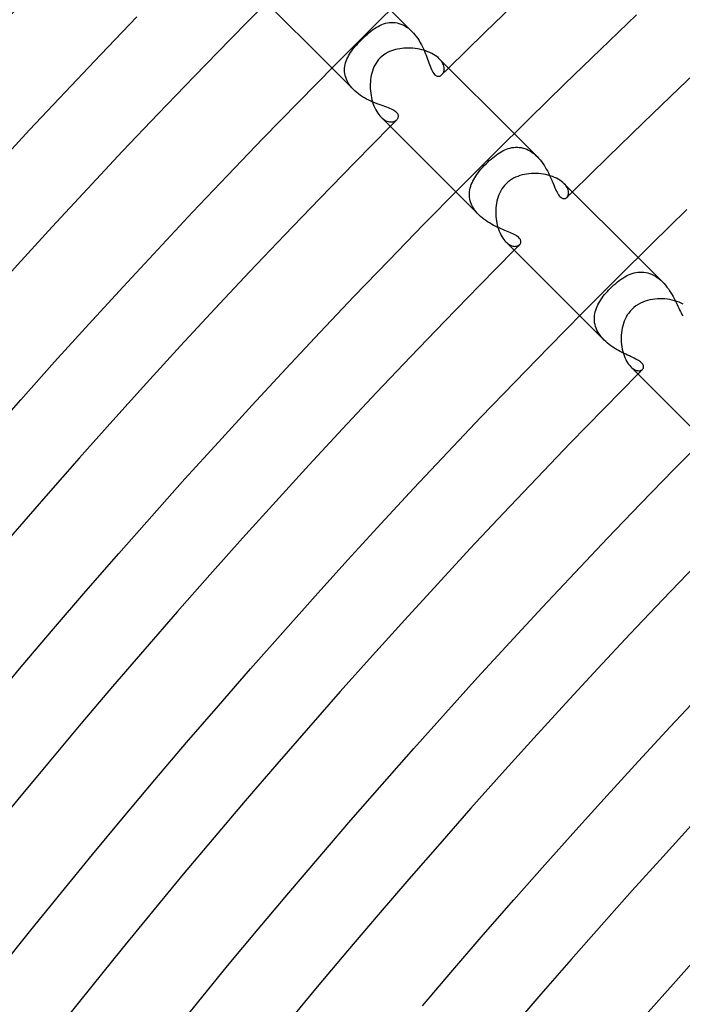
# Model space of a CAD drawing. Header units: millimetres. Extents: x -485 to 485, y -485 to 485.
# Tile 56 of 110: x -303 to -271, y 240 to 287. Entities that reach past the tile are written whole.
import ezdxf

# ---------------------------------------------------------------- set-up
doc = ezdxf.new("R2010")
doc.units = ezdxf.units.MM
doc.layers.add('HIDDEN', color=7, linetype='Continuous')
doc.layers.add('THICK', color=7, linetype='Continuous')

msp = doc.modelspace()

# ---------------------------------------------------------------- linework, layer by layer
at = {"layer": 'HIDDEN'}
for p, q in [((-283.915, 286.744), (-284.961, 287.789)), ((-285.818, 286.814), (-285.729, 286.876)), ((-285.729, 286.876), (-285.641, 286.933)), ((-285.641, 286.933), (-285.553, 286.984)), ((-285.553, 286.984), (-285.464, 287.03)), ((-285.464, 287.03), (-285.374, 287.071)), ((-285.374, 287.071), (-285.284, 287.105)), ((-285.284, 287.105), (-285.192, 287.134)), ((-285.192, 287.134), (-285.1, 287.155)), ((-285.1, 287.155), (-285.007, 287.17)), ((-285.007, 287.17), (-284.914, 287.178)), ((-284.914, 287.178), (-284.82, 287.178)), ((-284.82, 287.178), (-284.726, 287.17)), ((-284.726, 287.17), (-284.632, 287.155)), ((-284.632, 287.155), (-284.538, 287.131)), ((-284.538, 287.131), (-284.443, 287.099)), ((-284.443, 287.099), (-284.35, 287.059)), ((-284.35, 287.059), (-284.259, 287.011)), ((-284.259, 287.011), (-284.17, 286.955)), ((-284.17, 286.955), (-284.082, 286.892)), ((-284.082, 286.892), (-283.997, 286.821)), ((-286.425, 286.271), (-286.349, 286.349)), ((-286.349, 286.349), (-286.26, 286.436)), ((-286.26, 286.436), (-286.171, 286.519)), ((-286.171, 286.519), (-286.082, 286.599)), ((-286.082, 286.599), (-285.994, 286.675)), ((-285.994, 286.675), (-285.906, 286.747)), ((-285.906, 286.747), (-285.818, 286.814)), ((-283.997, 286.821), (-283.915, 286.744)), ((-283.915, 286.744), (-283.838, 286.662)), ((-283.838, 286.662), (-283.764, 286.575)), ((-283.764, 286.575), (-283.694, 286.484)), ((-283.694, 286.484), (-283.627, 286.39)), ((-283.627, 286.39), (-283.565, 286.292)), ((-286.831, 285.794), (-286.771, 285.874)), ((-286.771, 285.874), (-286.708, 285.954)), ((-286.708, 285.954), (-286.641, 286.034)), ((-286.641, 286.034), (-286.572, 286.113)), ((-286.572, 286.113), (-286.5, 286.193)), ((-286.5, 286.193), (-286.425, 286.271)), ((-283.565, 286.292), (-283.506, 286.193)), ((-283.506, 286.193), (-283.451, 286.092)), ((-283.451, 286.092), (-283.399, 285.991)), ((-283.399, 285.991), (-283.351, 285.889)), ((-283.351, 285.889), (-283.305, 285.787)), ((-287.066, 285.386), (-287.028, 285.469)), ((-287.028, 285.469), (-286.986, 285.551)), ((-286.986, 285.551), (-286.938, 285.632)), ((-286.938, 285.632), (-286.887, 285.713)), ((-286.887, 285.713), (-286.831, 285.794)), ((-283.305, 285.787), (-283.263, 285.686)), ((-283.263, 285.686), (-283.223, 285.587)), ((-283.223, 285.587), (-283.186, 285.49)), ((-283.186, 285.49), (-283.151, 285.396)), ((-283.151, 285.396), (-283.118, 285.305)), ((-282.527, 285.352), (-282.582, 285.411)), ((-286.744, 283.915), (-287.789, 284.961)), ((-287.179, 284.87), (-287.175, 284.958)), ((-287.175, 284.958), (-287.165, 285.045)), ((-287.165, 285.045), (-287.149, 285.132)), ((-287.149, 285.132), (-287.127, 285.217)), ((-287.127, 285.217), (-287.099, 285.302)), ((-287.099, 285.302), (-287.066, 285.386)), ((-283.118, 285.305), (-283.086, 285.218)), ((-283.086, 285.218), (-283.055, 285.134)), ((-283.055, 285.134), (-283.025, 285.054)), ((-283.025, 285.054), (-282.994, 284.975)), ((-282.994, 284.975), (-282.961, 284.899)), ((-282.48, 285.292), (-282.527, 285.352)), ((-282.439, 285.231), (-282.48, 285.292)), ((-282.407, 285.171), (-282.439, 285.231)), ((-282.381, 285.111), (-282.407, 285.171)), ((-282.363, 285.053), (-282.381, 285.111)), ((-282.351, 284.996), (-282.363, 285.053)), ((-282.345, 284.941), (-282.351, 284.996)), ((-282.346, 284.889), (-282.345, 284.941)), ((-287.176, 284.781), (-287.179, 284.87)), ((-287.166, 284.692), (-287.176, 284.781)), ((-287.148, 284.603), (-287.166, 284.692)), ((-287.124, 284.513), (-287.148, 284.603)), ((-287.092, 284.424), (-287.124, 284.513)), ((-282.961, 284.899), (-282.927, 284.828)), ((-282.927, 284.828), (-282.89, 284.763)), ((-282.89, 284.763), (-282.852, 284.705)), ((-282.852, 284.705), (-282.812, 284.657)), ((-282.812, 284.657), (-282.771, 284.619)), ((-282.771, 284.619), (-282.729, 284.592)), ((-282.729, 284.592), (-282.686, 284.574)), ((-282.686, 284.574), (-282.643, 284.566)), ((-282.643, 284.566), (-282.601, 284.567)), ((-282.601, 284.567), (-282.56, 284.576)), ((-282.56, 284.576), (-282.521, 284.592)), ((-282.521, 284.592), (-282.485, 284.615)), ((-282.485, 284.615), (-282.452, 284.643)), ((-282.452, 284.643), (-282.425, 284.674)), ((-282.425, 284.674), (-282.401, 284.709)), ((-282.401, 284.709), (-282.38, 284.749)), ((-282.38, 284.749), (-282.364, 284.792)), ((-282.364, 284.792), (-282.353, 284.839)), ((-282.353, 284.839), (-282.346, 284.889)), ((-287.052, 284.335), (-287.092, 284.424)), ((-287.004, 284.247), (-287.052, 284.335)), ((-286.95, 284.161), (-287.004, 284.247)), ((-286.888, 284.077), (-286.95, 284.161)), ((-286.819, 283.996), (-286.888, 284.077)), ((-286.744, 283.916), (-286.819, 283.996)), ((-286.665, 283.84), (-286.744, 283.916)), ((-286.581, 283.769), (-286.665, 283.84)), ((-286.493, 283.7), (-286.581, 283.769)), ((-286.401, 283.635), (-286.493, 283.7)), ((-286.306, 283.573), (-286.401, 283.635)), ((-286.208, 283.514), (-286.306, 283.573)), ((-286.108, 283.459), (-286.208, 283.514)), ((-286.008, 283.408), (-286.108, 283.459)), ((-285.907, 283.359), (-286.008, 283.408)), ((-285.805, 283.313), (-285.907, 283.359)), ((-285.704, 283.27), (-285.805, 283.313)), ((-285.603, 283.23), (-285.704, 283.27)), ((-285.504, 283.191), (-285.603, 283.23)), ((-285.408, 283.155), (-285.504, 283.191)), ((-285.313, 283.121), (-285.408, 283.155)), ((-285.223, 283.088), (-285.313, 283.121)), ((-285.136, 283.056), (-285.223, 283.088)), ((-285.053, 283.025), (-285.136, 283.056)), ((-284.976, 282.994), (-285.053, 283.025)), ((-285.411, 282.582), (-285.351, 282.527)), ((-285.351, 282.527), (-285.29, 282.479)), ((-284.905, 282.963), (-284.976, 282.994)), ((-284.841, 282.933), (-284.905, 282.963)), ((-284.784, 282.903), (-284.841, 282.933)), ((-284.734, 282.873), (-284.784, 282.903)), ((-284.691, 282.841), (-284.734, 282.873)), ((-284.654, 282.809), (-284.691, 282.841)), ((-284.624, 282.776), (-284.654, 282.809)), ((-284.6, 282.743), (-284.624, 282.776)), ((-284.583, 282.709), (-284.6, 282.743)), ((-284.599, 282.509), (-284.583, 282.541)), ((-284.571, 282.675), (-284.583, 282.709)), ((-284.583, 282.541), (-284.572, 282.573)), ((-284.572, 282.573), (-284.566, 282.607)), ((-284.566, 282.641), (-284.571, 282.675)), ((-284.566, 282.607), (-284.566, 282.641)), ((-285.29, 282.479), (-285.229, 282.438)), ((-285.229, 282.438), (-285.169, 282.406)), ((-285.169, 282.406), (-285.11, 282.381)), ((-285.11, 282.381), (-285.052, 282.362)), ((-285.052, 282.362), (-284.996, 282.351)), ((-284.996, 282.351), (-284.941, 282.346)), ((-284.941, 282.346), (-284.889, 282.346)), ((-284.889, 282.346), (-284.84, 282.352)), ((-284.84, 282.352), (-284.793, 282.364)), ((-284.793, 282.364), (-284.75, 282.38)), ((-284.75, 282.38), (-284.71, 282.4)), ((-284.71, 282.4), (-284.674, 282.425)), ((-284.674, 282.425), (-284.643, 282.452)), ((-284.643, 282.452), (-284.619, 282.48)), ((-284.619, 282.48), (-284.599, 282.509)), ((-277.836, 280.664), (-278.95, 281.778)), ((-279.147, 281.079), (-279.059, 281.098)), ((-279.059, 281.098), (-278.971, 281.111)), ((-278.971, 281.111), (-278.881, 281.118)), ((-278.881, 281.118), (-278.791, 281.119)), ((-278.791, 281.119), (-278.701, 281.112)), ((-278.701, 281.112), (-278.61, 281.099)), ((-278.61, 281.099), (-278.52, 281.079)), ((-279.991, 280.609), (-279.909, 280.676)), ((-279.909, 280.676), (-279.827, 280.738)), ((-279.827, 280.738), (-279.744, 280.797)), ((-279.744, 280.797), (-279.66, 280.851)), ((-279.66, 280.851), (-279.576, 280.901)), ((-279.576, 280.901), (-279.492, 280.947)), ((-279.492, 280.947), (-279.407, 280.987)), ((-279.407, 280.987), (-279.321, 281.023)), ((-279.321, 281.023), (-279.234, 281.054)), ((-279.234, 281.054), (-279.147, 281.079)), ((-278.52, 281.079), (-278.43, 281.052)), ((-278.43, 281.052), (-278.34, 281.017)), ((-278.34, 281.017), (-278.252, 280.975)), ((-278.252, 280.975), (-278.164, 280.926)), ((-278.164, 280.926), (-278.078, 280.869)), ((-278.078, 280.869), (-277.995, 280.807)), ((-277.995, 280.807), (-277.914, 280.738)), ((-277.914, 280.738), (-277.836, 280.664)), ((-277.836, 280.664), (-277.762, 280.587)), ((-280.559, 280.051), (-280.482, 280.139)), ((-280.482, 280.139), (-280.4, 280.227)), ((-280.4, 280.227), (-280.314, 280.314)), ((-280.314, 280.314), (-280.235, 280.392)), ((-280.235, 280.392), (-280.155, 280.467)), ((-280.155, 280.467), (-280.073, 280.54)), ((-280.073, 280.54), (-279.991, 280.609)), ((-277.762, 280.587), (-277.692, 280.506)), ((-277.692, 280.506), (-277.625, 280.421)), ((-277.625, 280.421), (-277.561, 280.334)), ((-277.561, 280.334), (-277.501, 280.244)), ((-277.501, 280.244), (-277.443, 280.152)), ((-277.443, 280.152), (-277.389, 280.059)), ((-280.865, 279.638), (-280.814, 279.718)), ((-280.814, 279.718), (-280.758, 279.798)), ((-280.758, 279.798), (-280.697, 279.881)), ((-280.697, 279.881), (-280.631, 279.965)), ((-280.631, 279.965), (-280.559, 280.051)), ((-277.389, 280.059), (-277.337, 279.965)), ((-277.337, 279.965), (-277.289, 279.87)), ((-277.289, 279.87), (-277.243, 279.776)), ((-277.243, 279.776), (-277.199, 279.682)), ((-277.199, 279.682), (-277.157, 279.589)), ((-281.081, 279.135), (-281.057, 279.222)), ((-281.057, 279.222), (-281.028, 279.308)), ((-281.028, 279.308), (-280.994, 279.392)), ((-280.994, 279.392), (-280.955, 279.475)), ((-280.955, 279.475), (-280.912, 279.557)), ((-280.912, 279.557), (-280.865, 279.638)), ((-277.157, 279.589), (-277.118, 279.498)), ((-277.118, 279.498), (-277.08, 279.408)), ((-277.08, 279.408), (-277.043, 279.321)), ((-277.043, 279.321), (-277.008, 279.236)), ((-277.008, 279.236), (-276.973, 279.154)), ((-276.465, 279.288), (-276.52, 279.349)), ((-276.418, 279.227), (-276.465, 279.288)), ((-276.379, 279.167), (-276.418, 279.227)), ((-280.664, 277.836), (-281.778, 278.95)), ((-281.119, 278.871), (-281.112, 278.96)), ((-281.118, 278.782), (-281.119, 278.871)), ((-281.112, 278.692), (-281.118, 278.782)), ((-281.112, 278.96), (-281.1, 279.048)), ((-281.1, 279.048), (-281.081, 279.135)), ((-276.973, 279.154), (-276.939, 279.076)), ((-276.939, 279.076), (-276.905, 279.002)), ((-276.905, 279.002), (-276.87, 278.933)), ((-276.87, 278.933), (-276.835, 278.87)), ((-276.835, 278.87), (-276.8, 278.814)), ((-276.8, 278.814), (-276.765, 278.764)), ((-276.765, 278.764), (-276.729, 278.722)), ((-276.729, 278.722), (-276.692, 278.687)), ((-276.389, 278.685), (-276.363, 278.715)), ((-276.349, 279.106), (-276.379, 279.167)), ((-276.363, 278.715), (-276.341, 278.751)), ((-276.327, 279.048), (-276.349, 279.106)), ((-276.341, 278.751), (-276.324, 278.792)), ((-276.312, 278.991), (-276.327, 279.048)), ((-276.324, 278.792), (-276.311, 278.836)), ((-276.305, 278.936), (-276.312, 278.991)), ((-276.311, 278.836), (-276.305, 278.885)), ((-276.305, 278.885), (-276.305, 278.936)), ((-281.098, 278.602), (-281.112, 278.692)), ((-281.077, 278.512), (-281.098, 278.602)), ((-281.049, 278.423), (-281.077, 278.512)), ((-281.014, 278.334), (-281.049, 278.423)), ((-280.972, 278.247), (-281.014, 278.334)), ((-280.923, 278.16), (-280.972, 278.247)), ((-276.692, 278.687), (-276.654, 278.659)), ((-276.654, 278.659), (-276.617, 278.64)), ((-276.617, 278.64), (-276.582, 278.628)), ((-276.582, 278.628), (-276.548, 278.623)), ((-276.548, 278.623), (-276.516, 278.623)), ((-276.516, 278.623), (-276.487, 278.628)), ((-276.487, 278.628), (-276.461, 278.637)), ((-276.461, 278.637), (-276.435, 278.649)), ((-276.435, 278.649), (-276.411, 278.665)), ((-276.411, 278.665), (-276.389, 278.685)), ((-280.867, 278.075), (-280.923, 278.16)), ((-280.805, 277.992), (-280.867, 278.075)), ((-280.737, 277.912), (-280.805, 277.992)), ((-280.664, 277.835), (-280.737, 277.912)), ((-280.586, 277.762), (-280.664, 277.835)), ((-280.505, 277.691), (-280.586, 277.762)), ((-280.419, 277.624), (-280.505, 277.691)), ((-280.331, 277.559), (-280.419, 277.624)), ((-280.241, 277.499), (-280.331, 277.559)), ((-280.149, 277.441), (-280.241, 277.499)), ((-280.055, 277.387), (-280.149, 277.441)), ((-279.961, 277.335), (-280.055, 277.387)), ((-279.866, 277.286), (-279.961, 277.335)), ((-279.772, 277.241), (-279.866, 277.286)), ((-279.679, 277.197), (-279.772, 277.241)), ((-279.587, 277.156), (-279.679, 277.197)), ((-279.497, 277.118), (-279.587, 277.156)), ((-279.41, 277.081), (-279.497, 277.118)), ((-279.325, 277.045), (-279.41, 277.081)), ((-279.244, 277.011), (-279.325, 277.045)), ((-279.165, 276.978), (-279.244, 277.011)), ((-279.09, 276.945), (-279.165, 276.978)), ((-279.019, 276.913), (-279.09, 276.945)), ((-278.952, 276.88), (-279.019, 276.913)), ((-278.89, 276.847), (-278.952, 276.88)), ((-278.833, 276.813), (-278.89, 276.847)), ((-278.783, 276.779), (-278.833, 276.813)), ((-279.349, 276.521), (-279.293, 276.469)), ((-279.293, 276.469), (-279.236, 276.424)), ((-279.236, 276.424), (-279.179, 276.386)), ((-279.179, 276.386), (-279.123, 276.356)), ((-279.123, 276.356), (-279.068, 276.333)), ((-279.068, 276.333), (-279.014, 276.317)), ((-279.014, 276.317), (-278.962, 276.308)), ((-278.866, 276.307), (-278.822, 276.315)), ((-278.822, 276.315), (-278.782, 276.327)), ((-278.739, 276.745), (-278.783, 276.779)), ((-278.782, 276.327), (-278.745, 276.344)), ((-278.745, 276.344), (-278.713, 276.365)), ((-278.703, 276.71), (-278.739, 276.745)), ((-278.713, 276.365), (-278.685, 276.389)), ((-278.673, 276.674), (-278.703, 276.71)), ((-278.685, 276.389), (-278.664, 276.414)), ((-278.65, 276.639), (-278.673, 276.674)), ((-278.664, 276.414), (-278.647, 276.44)), ((-278.634, 276.603), (-278.65, 276.639)), ((-278.647, 276.44), (-278.633, 276.469)), ((-278.625, 276.567), (-278.634, 276.603)), ((-278.633, 276.469), (-278.625, 276.5)), ((-278.622, 276.533), (-278.625, 276.567)), ((-278.625, 276.5), (-278.622, 276.533)), ((-278.962, 276.308), (-278.913, 276.304)), ((-278.913, 276.304), (-278.866, 276.307)), ((-271.754, 274.583), (-272.94, 275.768)), ((-273.497, 274.871), (-273.407, 274.915)), ((-273.407, 274.915), (-273.316, 274.953)), ((-273.316, 274.953), (-273.224, 274.986)), ((-273.224, 274.986), (-273.132, 275.013)), ((-273.132, 275.013), (-273.039, 275.035)), ((-273.039, 275.035), (-272.945, 275.049)), ((-272.945, 275.049), (-272.85, 275.057)), ((-272.85, 275.057), (-272.755, 275.058)), ((-272.755, 275.058), (-272.66, 275.052)), ((-272.66, 275.052), (-272.565, 275.038)), ((-272.565, 275.038), (-272.469, 275.017)), ((-272.469, 275.017), (-272.375, 274.988)), ((-272.375, 274.988), (-272.28, 274.951)), ((-272.28, 274.951), (-272.187, 274.907)), ((-272.187, 274.907), (-272.095, 274.855)), ((-274.193, 274.356), (-274.108, 274.433)), ((-274.108, 274.433), (-274.023, 274.508)), ((-274.023, 274.508), (-273.937, 274.579)), ((-273.937, 274.579), (-273.851, 274.646)), ((-273.851, 274.646), (-273.763, 274.709)), ((-273.763, 274.709), (-273.675, 274.768)), ((-273.675, 274.768), (-273.586, 274.822)), ((-273.586, 274.822), (-273.497, 274.871)), ((-272.095, 274.855), (-272.006, 274.796)), ((-272.006, 274.796), (-271.919, 274.731)), ((-271.919, 274.731), (-271.835, 274.659)), ((-271.835, 274.659), (-271.753, 274.582)), ((-271.753, 274.582), (-271.677, 274.501)), ((-271.677, 274.501), (-271.604, 274.417)), ((-271.604, 274.417), (-271.534, 274.33)), ((-274.623, 273.88), (-274.56, 273.961)), ((-274.56, 273.961), (-274.493, 274.041)), ((-274.493, 274.041), (-274.423, 274.12)), ((-274.423, 274.12), (-274.35, 274.198)), ((-274.35, 274.198), (-274.275, 274.275)), ((-274.275, 274.275), (-274.193, 274.356)), ((-271.534, 274.33), (-271.468, 274.239)), ((-271.468, 274.239), (-271.405, 274.147)), ((-271.405, 274.147), (-271.345, 274.053)), ((-271.345, 274.053), (-271.289, 273.958)), ((-271.289, 273.958), (-271.235, 273.863)), ((-274.925, 273.384), (-274.885, 273.468)), ((-274.885, 273.468), (-274.841, 273.551)), ((-274.841, 273.551), (-274.793, 273.634)), ((-274.793, 273.634), (-274.74, 273.717)), ((-274.74, 273.717), (-274.684, 273.799)), ((-274.684, 273.799), (-274.623, 273.88)), ((-271.235, 273.863), (-271.185, 273.767)), ((-271.185, 273.767), (-271.136, 273.673)), ((-271.136, 273.673), (-271.091, 273.58)), ((-271.091, 273.58), (-271.047, 273.488)), ((-271.047, 273.488), (-271.005, 273.399)), ((-275.048, 272.952), (-275.034, 273.04)), ((-275.034, 273.04), (-275.015, 273.127)), ((-275.015, 273.127), (-274.99, 273.213)), ((-274.99, 273.213), (-274.96, 273.299)), ((-274.96, 273.299), (-274.925, 273.384)), ((-271.005, 273.399), (-270.964, 273.311)), ((-270.964, 273.311), (-270.924, 273.228)), ((-270.924, 273.228), (-270.886, 273.147)), ((-270.886, 273.147), (-270.847, 273.072)), ((-270.847, 273.072), (-270.81, 273.001)), ((-270.81, 273.001), (-270.772, 272.936)), ((-274.583, 271.754), (-275.768, 272.94)), ((-275.058, 272.775), (-275.056, 272.864)), ((-275.054, 272.686), (-275.058, 272.775)), ((-275.056, 272.864), (-275.048, 272.952)), ((-275.044, 272.597), (-275.054, 272.686)), ((-275.026, 272.508), (-275.044, 272.597)), ((-275.003, 272.42), (-275.026, 272.508)), ((-274.972, 272.331), (-275.003, 272.42)), ((-274.934, 272.243), (-274.972, 272.331)), ((-274.891, 272.157), (-274.934, 272.243)), ((-274.84, 272.072), (-274.891, 272.157)), ((-274.784, 271.989), (-274.84, 272.072)), ((-274.722, 271.908), (-274.784, 271.989)), ((-274.654, 271.829), (-274.722, 271.908)), ((-274.582, 271.753), (-274.654, 271.829)), ((-274.505, 271.68), (-274.582, 271.753)), ((-274.424, 271.61), (-274.505, 271.68)), ((-274.341, 271.543), (-274.424, 271.61)), ((-274.254, 271.479), (-274.341, 271.543)), ((-274.166, 271.418), (-274.254, 271.479)), ((-274.076, 271.36), (-274.166, 271.418)), ((-273.984, 271.305), (-274.076, 271.36)), ((-273.893, 271.252), (-273.984, 271.305)), ((-273.801, 271.203), (-273.893, 271.252)), ((-273.71, 271.155), (-273.801, 271.203)), ((-273.62, 271.11), (-273.71, 271.155)), ((-273.531, 271.067), (-273.62, 271.11)), ((-273.445, 271.026), (-273.531, 271.067)), ((-273.36, 270.986), (-273.445, 271.026)), ((-273.277, 270.948), (-273.36, 270.986)), ((-273.198, 270.91), (-273.277, 270.948)), ((-273.122, 270.873), (-273.198, 270.91)), ((-273.051, 270.836), (-273.122, 270.873)), ((-272.984, 270.8), (-273.051, 270.836)), ((-272.923, 270.764), (-272.984, 270.8)), ((-272.868, 270.727), (-272.923, 270.764)), ((-272.819, 270.691), (-272.868, 270.727)), ((-272.777, 270.655), (-272.819, 270.691)), ((-272.741, 270.618), (-272.777, 270.655)), ((-272.713, 270.581), (-272.741, 270.618)), ((-272.693, 270.546), (-272.713, 270.581)), ((-273.289, 270.461), (-273.232, 270.408)), ((-273.232, 270.408), (-273.175, 270.364)), ((-273.175, 270.364), (-273.117, 270.329)), ((-273.117, 270.329), (-273.062, 270.301)), ((-273.062, 270.301), (-273.008, 270.282)), ((-273.008, 270.282), (-272.956, 270.271)), ((-272.956, 270.271), (-272.907, 270.266)), ((-272.907, 270.266), (-272.861, 270.268)), ((-272.861, 270.268), (-272.819, 270.276)), ((-272.819, 270.276), (-272.781, 270.29)), ((-272.781, 270.29), (-272.748, 270.309)), ((-272.748, 270.309), (-272.72, 270.332)), ((-272.72, 270.332), (-272.703, 270.352)), ((-272.703, 270.352), (-272.69, 270.374)), ((-272.679, 270.512), (-272.693, 270.546)), ((-272.69, 270.374), (-272.679, 270.397)), ((-272.672, 270.48), (-272.679, 270.512)), ((-272.679, 270.397), (-272.673, 270.422)), ((-272.673, 270.422), (-272.67, 270.45)), ((-272.67, 270.45), (-272.672, 270.48))]:
    msp.add_line(p, q, dxfattribs=at)
for radius, start, end in [(401, 134.71424, 134.7787), (401, 135.22131, 135.28576), (392.5, 134.70805, 134.76305), (392.5, 135.23695, 135.29195), (384, 135.25196, 135.29843)]:
    msp.add_arc((0, 0), radius, start, end, dxfattribs=at)
at = {"layer": 'THICK'}
for p, q in [((-287.789, 284.961), (-291.474, 288.645)), ((-285.941, 286.815), (-284.186, 288.554)), ((-299, 285.624), (-297.252, 287.443)), ((-274.755, 285.871), (-273.006, 287.542)), ((-287.685, 285.065), (-285.941, 286.815)), ((-284.606, 285.883), (-284.705, 285.86)), ((-284.505, 285.902), (-284.606, 285.883)), ((-284.402, 285.917), (-284.505, 285.902)), ((-284.297, 285.927), (-284.402, 285.917)), ((-284.19, 285.933), (-284.297, 285.927)), ((-284.083, 285.935), (-284.19, 285.933)), ((-283.974, 285.932), (-284.083, 285.935)), ((-283.865, 285.925), (-283.974, 285.932)), ((-283.756, 285.914), (-283.865, 285.925)), ((-283.648, 285.898), (-283.756, 285.914)), ((-283.541, 285.878), (-283.648, 285.898)), ((-283.435, 285.854), (-283.541, 285.878)), ((-276.493, 284.189), (-274.755, 285.871)), ((-300.737, 283.795), (-299, 285.624)), ((-285.451, 285.451), (-285.525, 285.372)), ((-285.37, 285.527), (-285.451, 285.451)), ((-285.281, 285.597), (-285.37, 285.527)), ((-285.189, 285.658), (-285.281, 285.597)), ((-285.094, 285.712), (-285.189, 285.658)), ((-284.997, 285.759), (-285.094, 285.712)), ((-284.899, 285.799), (-284.997, 285.759)), ((-284.802, 285.832), (-284.899, 285.799)), ((-284.705, 285.86), (-284.802, 285.832)), ((-283.332, 285.825), (-283.435, 285.854)), ((-283.231, 285.793), (-283.332, 285.825)), ((-283.133, 285.756), (-283.231, 285.793)), ((-283.039, 285.716), (-283.133, 285.756)), ((-282.949, 285.672), (-283.039, 285.716)), ((-282.864, 285.625), (-282.949, 285.672)), ((-282.784, 285.575), (-282.864, 285.625)), ((-282.71, 285.522), (-282.784, 285.575)), ((-282.643, 285.467), (-282.71, 285.522)), ((-282.582, 285.411), (-282.643, 285.467)), ((-278.95, 281.778), (-282.582, 285.411)), ((-289.419, 283.305), (-287.685, 285.065)), ((-285.792, 284.917), (-285.827, 284.818)), ((-285.751, 285.014), (-285.792, 284.917)), ((-285.705, 285.108), (-285.751, 285.014)), ((-285.651, 285.2), (-285.705, 285.108)), ((-285.592, 285.288), (-285.651, 285.2)), ((-285.525, 285.372), (-285.592, 285.288)), ((-285.901, 284.511), (-285.917, 284.404)), ((-285.881, 284.615), (-285.901, 284.511)), ((-285.857, 284.718), (-285.881, 284.615)), ((-285.827, 284.818), (-285.857, 284.718)), ((-285.933, 284.186), (-285.935, 284.075)), ((-285.935, 284.075), (-285.932, 283.964)), ((-285.927, 284.296), (-285.933, 284.186)), ((-285.932, 283.964), (-285.924, 283.853)), ((-285.917, 284.404), (-285.927, 284.296)), ((-278.222, 282.498), (-276.493, 284.189)), ((-302.463, 281.955), (-300.737, 283.795)), ((-285.924, 283.853), (-285.912, 283.743)), ((-285.912, 283.743), (-285.896, 283.634)), ((-285.896, 283.634), (-285.875, 283.527)), ((-285.875, 283.527), (-285.85, 283.421)), ((-291.142, 281.534), (-289.419, 283.305)), ((-285.85, 283.421), (-285.821, 283.318)), ((-285.821, 283.318), (-285.788, 283.217)), ((-285.788, 283.217), (-285.751, 283.121)), ((-285.751, 283.121), (-285.711, 283.028)), ((-285.711, 283.028), (-285.668, 282.94)), ((-285.668, 282.94), (-285.621, 282.857)), ((-285.621, 282.857), (-285.571, 282.778)), ((-285.571, 282.778), (-285.519, 282.706)), ((-285.519, 282.706), (-285.466, 282.641)), ((-285.466, 282.641), (-285.411, 282.582)), ((-281.778, 278.95), (-285.411, 282.582)), ((-279.94, 280.795), (-278.222, 282.498)), ((-304.177, 280.105), (-302.463, 281.955)), ((-292.854, 279.753), (-291.142, 281.534)), ((-281.648, 279.082), (-279.94, 280.795)), ((-294.555, 277.961), (-292.854, 279.753)), ((-278.882, 279.662), (-278.983, 279.612)), ((-278.779, 279.705), (-278.882, 279.662)), ((-278.673, 279.742), (-278.779, 279.705)), ((-278.565, 279.772), (-278.673, 279.742)), ((-278.455, 279.798), (-278.565, 279.772)), ((-278.344, 279.818), (-278.455, 279.798)), ((-278.23, 279.832), (-278.344, 279.818)), ((-278.115, 279.841), (-278.23, 279.832)), ((-277.999, 279.845), (-278.115, 279.841)), ((-277.882, 279.844), (-277.999, 279.845)), ((-277.765, 279.838), (-277.882, 279.844)), ((-277.648, 279.827), (-277.765, 279.838)), ((-277.532, 279.81), (-277.648, 279.827)), ((-277.419, 279.789), (-277.532, 279.81)), ((-277.308, 279.762), (-277.419, 279.789)), ((-277.2, 279.731), (-277.308, 279.762)), ((-277.095, 279.696), (-277.2, 279.731)), ((-276.994, 279.656), (-277.095, 279.696)), ((-276.899, 279.612), (-276.994, 279.656)), ((-279.485, 279.183), (-279.546, 279.095)), ((-279.418, 279.267), (-279.485, 279.183)), ((-279.345, 279.345), (-279.418, 279.267)), ((-279.262, 279.422), (-279.345, 279.345)), ((-279.174, 279.492), (-279.262, 279.422)), ((-279.08, 279.555), (-279.174, 279.492)), ((-278.983, 279.612), (-279.08, 279.555)), ((-276.81, 279.565), (-276.899, 279.612)), ((-276.727, 279.515), (-276.81, 279.565)), ((-276.651, 279.461), (-276.727, 279.515)), ((-276.582, 279.406), (-276.651, 279.461)), ((-276.52, 279.349), (-276.582, 279.406)), ((-272.94, 275.768), (-276.521, 279.349)), ((-283.345, 277.359), (-281.648, 279.082)), ((-279.73, 278.709), (-279.761, 278.607)), ((-279.693, 278.81), (-279.73, 278.709)), ((-279.65, 278.908), (-279.693, 278.81)), ((-279.601, 279.003), (-279.65, 278.908)), ((-279.546, 279.095), (-279.601, 279.003)), ((-279.825, 278.29), (-279.837, 278.183)), ((-279.809, 278.397), (-279.825, 278.29)), ((-279.788, 278.503), (-279.809, 278.397)), ((-279.761, 278.607), (-279.788, 278.503)), ((-296.245, 276.159), (-294.555, 277.961)), ((-279.843, 278.075), (-279.846, 277.966)), ((-279.846, 277.966), (-279.844, 277.858)), ((-279.844, 277.858), (-279.837, 277.75)), ((-279.837, 278.183), (-279.843, 278.075)), ((-279.837, 277.75), (-279.826, 277.643)), ((-272.257, 276.441), (-270.566, 278.097)), ((-285.031, 275.625), (-283.345, 277.359)), ((-279.826, 277.643), (-279.811, 277.538)), ((-279.811, 277.538), (-279.792, 277.433)), ((-279.792, 277.433), (-279.768, 277.331)), ((-279.768, 277.331), (-279.741, 277.23)), ((-279.741, 277.23), (-279.709, 277.133)), ((-279.709, 277.133), (-279.674, 277.039)), ((-279.674, 277.039), (-279.636, 276.949)), ((-279.636, 276.949), (-279.594, 276.864)), ((-279.594, 276.864), (-279.55, 276.784)), ((-279.55, 276.784), (-279.502, 276.709)), ((-279.502, 276.709), (-279.453, 276.64)), ((-279.453, 276.64), (-279.401, 276.577)), ((-279.401, 276.577), (-279.349, 276.521)), ((-275.768, 272.94), (-279.349, 276.521)), ((-273.939, 274.776), (-272.257, 276.441)), ((-297.924, 274.347), (-296.245, 276.159)), ((-286.708, 273.881), (-285.031, 275.625)), ((-275.61, 273.099), (-273.939, 274.776)), ((-299.592, 272.524), (-297.924, 274.347)), ((-288.373, 272.127), (-286.708, 273.881)), ((-272.93, 273.485), (-273.04, 273.415)), ((-272.818, 273.546), (-272.93, 273.485)), ((-272.704, 273.598), (-272.818, 273.546)), ((-272.59, 273.641), (-272.704, 273.598)), ((-272.475, 273.676), (-272.59, 273.641)), ((-272.359, 273.705), (-272.475, 273.676)), ((-272.24, 273.728), (-272.359, 273.705)), ((-272.12, 273.744), (-272.24, 273.728)), ((-271.999, 273.755), (-272.12, 273.744)), ((-271.876, 273.759), (-271.999, 273.755)), ((-271.754, 273.758), (-271.876, 273.759)), ((-271.631, 273.751), (-271.754, 273.758)), ((-271.51, 273.738), (-271.631, 273.751)), ((-271.391, 273.72), (-271.51, 273.738)), ((-271.275, 273.696), (-271.391, 273.72)), ((-271.162, 273.667), (-271.275, 273.696)), ((-271.052, 273.633), (-271.162, 273.667)), ((-270.947, 273.594), (-271.052, 273.633)), ((-270.848, 273.551), (-270.947, 273.594)), ((-270.756, 273.505), (-270.848, 273.551)), ((-277.271, 271.413), (-275.61, 273.099)), ((-273.458, 272.974), (-273.517, 272.875)), ((-273.393, 273.069), (-273.458, 272.974)), ((-273.322, 273.159), (-273.393, 273.069)), ((-273.243, 273.243), (-273.322, 273.159)), ((-273.145, 273.333), (-273.243, 273.243)), ((-273.04, 273.415), (-273.145, 273.333)), ((-301.249, 270.692), (-299.592, 272.524)), ((-273.651, 272.558), (-273.684, 272.448)), ((-273.613, 272.667), (-273.651, 272.558)), ((-273.568, 272.772), (-273.613, 272.667)), ((-273.517, 272.875), (-273.568, 272.772)), ((-290.028, 270.363), (-288.373, 272.127)), ((-273.745, 272.108), (-273.755, 271.993)), ((-273.73, 272.223), (-273.745, 272.108)), ((-273.71, 272.336), (-273.73, 272.223)), ((-273.684, 272.448), (-273.71, 272.336)), ((-273.755, 271.993), (-273.759, 271.877)), ((-273.759, 271.877), (-273.758, 271.762)), ((-273.758, 271.762), (-273.752, 271.648)), ((-273.752, 271.648), (-273.741, 271.534)), ((-273.741, 271.534), (-273.725, 271.423)), ((-278.921, 269.717), (-277.271, 271.413)), ((-273.725, 271.423), (-273.705, 271.314)), ((-273.705, 271.314), (-273.679, 271.207)), ((-273.679, 271.207), (-273.65, 271.103)), ((-273.65, 271.103), (-273.616, 271.002)), ((-302.895, 268.849), (-301.249, 270.692)), ((-273.616, 271.002), (-273.578, 270.907)), ((-273.578, 270.907), (-273.536, 270.817)), ((-273.536, 270.817), (-273.492, 270.732)), ((-273.492, 270.732), (-273.444, 270.654)), ((-273.444, 270.654), (-273.394, 270.582)), ((-273.394, 270.582), (-273.342, 270.518)), ((-291.671, 268.589), (-290.028, 270.363)), ((-273.342, 270.518), (-273.289, 270.461)), ((-269.758, 266.929), (-273.29, 270.461)), ((-280.561, 268.01), (-278.921, 269.717)), ((-304.529, 266.996), (-302.895, 268.849)), ((-293.304, 266.805), (-291.671, 268.589)), ((-282.191, 266.294), (-280.561, 268.01)), ((-294.927, 265.011), (-293.304, 266.805)), ((-271.196, 265.467), (-269.572, 267.116)), ((-283.81, 264.567), (-282.191, 266.294)), ((-272.811, 263.808), (-271.196, 265.467)), ((-296.538, 263.207), (-294.927, 265.011)), ((-285.419, 262.831), (-283.81, 264.567)), ((-274.415, 262.139), (-272.811, 263.808)), ((-298.138, 261.393), (-296.538, 263.207)), ((-287.017, 261.085), (-285.419, 262.831)), ((-276.009, 260.46), (-274.415, 262.139)), ((-299.727, 259.569), (-298.138, 261.393)), ((-288.604, 259.329), (-287.017, 261.085)), ((-277.593, 258.771), (-276.009, 260.46)), ((-301.305, 257.736), (-299.727, 259.569)), ((-290.181, 257.564), (-288.604, 259.329)), ((-279.166, 257.073), (-277.593, 258.771)), ((-302.871, 255.893), (-301.305, 257.736)), ((-291.746, 255.789), (-290.181, 257.564)), ((-280.729, 255.365), (-279.166, 257.073)), ((-304.426, 254.041), (-302.871, 255.893)), ((-293.301, 254.005), (-291.746, 255.789)), ((-282.281, 253.648), (-280.729, 255.365)), ((-271.375, 252.975), (-269.827, 254.626)), ((-294.845, 252.211), (-293.301, 254.005)), ((-283.824, 251.922), (-282.281, 253.648)), ((-272.913, 251.315), (-271.375, 252.975)), ((-296.378, 250.407), (-294.845, 252.211)), ((-285.355, 250.185), (-283.824, 251.922)), ((-274.441, 249.646), (-272.913, 251.315)), ((-297.9, 248.595), (-296.378, 250.407)), ((-286.876, 248.44), (-285.355, 250.185)), ((-275.959, 247.967), (-274.441, 249.646)), ((-299.411, 246.773), (-297.9, 248.595)), ((-288.386, 246.686), (-286.876, 248.44)), ((-277.466, 246.279), (-275.959, 247.967)), ((-300.911, 244.942), (-299.411, 246.773)), ((-289.885, 244.922), (-288.386, 246.686)), ((-278.964, 244.582), (-277.466, 246.279)), ((-302.4, 243.102), (-300.911, 244.942)), ((-291.374, 243.149), (-289.885, 244.922)), ((-280.45, 242.876), (-278.964, 244.582)), ((-303.877, 241.253), (-302.4, 243.102)), ((-292.852, 241.367), (-291.374, 243.149)), ((-281.927, 241.16), (-280.45, 242.876)), ((-271.109, 240.637), (-269.636, 242.286)), ((-294.319, 239.576), (-292.852, 241.367)), ((-283.393, 239.436), (-281.927, 241.16)), ((-272.572, 238.978), (-271.109, 240.637)), ((-295.775, 237.776), (-294.319, 239.576))]:
    msp.add_line(p, q, dxfattribs=at)
for radius, start, end in [(401, 90.28577, 134.71424), (392.5, 90.29196, 134.70805), (418, 135.27413, 179.72586), (409.5, 135.27986, 179.72019), (401, 135.28576, 179.71423), (392.5, 135.29195, 179.70804), (384, 135.29843, 179.70157), (375.5, 135.30519, 179.69481), (367, 135.31223, 179.68776), (358.5, 135.31963, 179.68037), (350, 135.32742, 179.67257), (341.5, 135.33555, 179.66444)]:
    msp.add_arc((0, 0), radius, start, end, dxfattribs=at)

doc.saveas('drawing.dxf')
